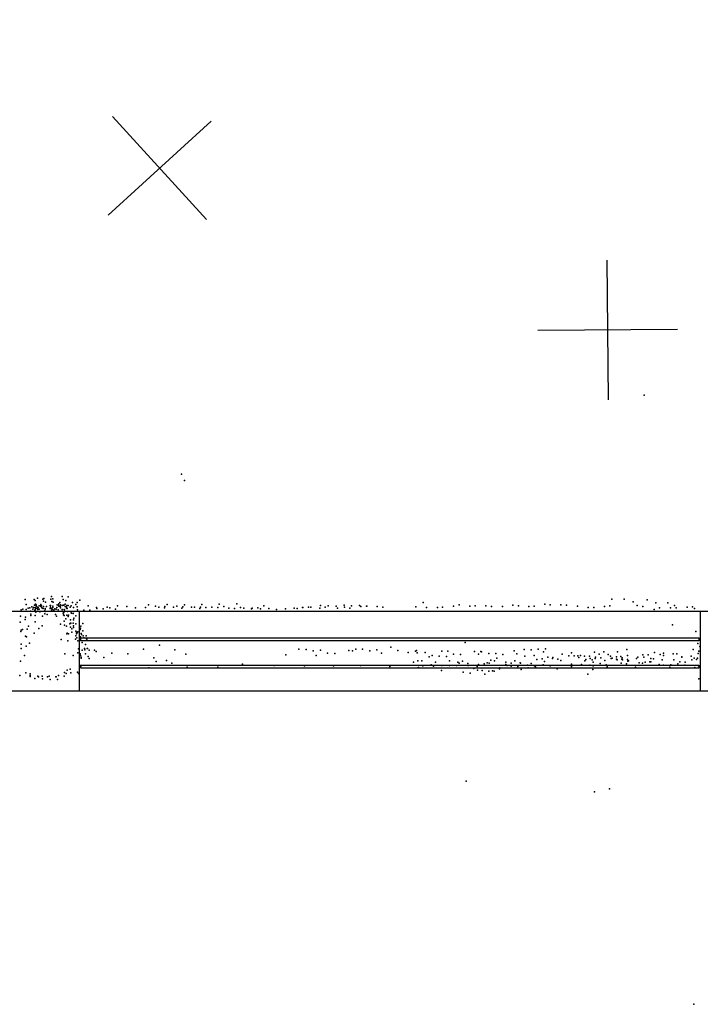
# Model space of a CAD drawing. Header units: millimetres. Extents: x -42542 to 45243, y -38526 to 67765.
# Tile 7 of 71: x -14572 to -12623, y -523 to 2299. Entities that reach past the tile are written whole.
import ezdxf

# ---------------------------------------------------------------- set-up
doc = ezdxf.new("R2010")
doc.units = ezdxf.units.MM
for name, color, linetype in [('P', 9, 'Continuous'), ('PANOS', 10, 'Continuous'), ('ROOMS', 1, 'Continuous'), ('WALLS', 3, 'Continuous'), ('WINDOWS', 6, 'Continuous')]:
    doc.layers.add(name, color=color, linetype=linetype)

# ---------------------------------------------------------------- blocks, each defined once
blk = doc.blocks.new('1-Standard_5B')
for points in [[(-590, 42.9766), (589.999, 42.9766), (589.999, 32.9766), (-590, 32.9766), (-590, 42.9766)], [(-590.014, -44.0958), (589.985, -44.0958), (589.985, -54.0958), (-590.014, -54.0958), (-590.014, -44.0958)]]:
    blk.add_lwpolyline(points)

msp = doc.modelspace()

# ---------------------------------------------------------------- linework, layer by layer
at = {"layer": 'P'}
for p in [(-12784, 1223), (-14109, 996), (-14100, 978), (-14557, 637), (-14554, 623), (-14531, 637), (-14530, 621), (-14528, 634), (-14527, 624), (-14525, 622), (-14521, 641), (-14512, 623), (-14506, 638), (-14504, 632), (-14503, 640), (-14498, 629), (-14483, 638), (-14481, 646), (-14480, 631), (-14477, 639), (-14476, 629), (-14465, 622), (-14462, 621), (-14460, 625), (-14457, 628), (-14455, 622), (-14451, 646), (-14448, 637), (-14448, 621), (-14446, 621), (-14442, 624), (-14440, 634), (-14433, 645), (-14421, 628), (-14411, 623), (-14408, 628), (-14400, 635), (-14203, 622), (-14150, 623), (-14100, 622), (-14051, 623), (-14001, 624), (-13950, 625), (-13643, 621), (-13417, 628), (-13314, 622), (-13160, 621), (-13068, 624), (-13053, 622), (-13022, 622), (-13006, 621), (-12876, 638), (-12841, 638), (-12815, 630), (-12775, 636), (-12750, 627), (-12716, 627), (-14568, 607), (-14563, 609), (-14554, 608), (-14548, 612), (-14543, 613), (-14541, 604), (-14540, 595), (-14537, 616), (-14535, 609), (-14533, 614), (-14529, 606), (-14528, 614), (-14528, 613), (-14528, 607), (-14528, 604), (-14526, 611), (-14526, 601), (-14525, 619), (-14523, 616), (-14521, 611), (-14520, 608), (-14519, 614), (-14516, 619), (-14516, 609), (-14515, 602), (-14513, 619), (-14512, 617), (-14510, 619), (-14509, 613), (-14507, 612), (-14505, 611), (-14504, 617), (-14504, 617), (-14500, 605), (-14500, 596), (-14499, 611), (-14499, 609), (-14499, 603), (-14495, 617), (-14494, 594), (-14485, 620), (-14485, 611), (-14484, 620), (-14484, 615), (-14481, 611), (-14481, 610), (-14481, 605), (-14479, 608), (-14478, 608), (-14477, 618), (-14477, 614), (-14474, 606), (-14474, 606), (-14472, 610), (-14470, 594), (-14468, 609), (-14466, 614), (-14462, 607), (-14460, 618), (-14456, 619), (-14456, 617), (-14455, 613), (-14451, 620), (-14451, 608), (-14451, 604), (-14448, 598), (-14447, 593), (-14446, 600), (-14445, 608), (-14445, 603), (-14444, 607), (-14442, 617), (-14438, 615), (-14438, 612), (-14437, 620), (-14436, 611), (-14435, 603), (-14433, 620), (-14428, 615), (-14425, 619), (-14425, 599), (-14424, 598), (-14419, 597), (-14419, 597), (-14418, 614), (-14417, 603), (-14408, 616), (-14407, 607), (-14389, 606), (-14376, 619), (-14371, 606), (-14352, 614), (-14351, 611), (-14333, 610), (-14322, 615), (-14314, 613), (-14298, 609), (-14292, 619), (-14265, 617), (-14241, 613), (-14212, 614), (-14183, 618), (-14174, 615), (-14158, 613), (-14157, 617), (-14132, 615), (-14122, 618), (-14108, 612), (-14105, 616), (-14080, 615), (-14072, 615), (-14056, 611), (-14054, 615), (-14039, 614), (-14022, 615), (-14005, 614), (-13988, 617), (-13973, 612), (-13957, 611), (-13940, 614), (-13930, 612), (-13908, 610), (-13906, 612), (-13890, 613), (-13883, 610), (-13873, 619), (-13859, 611), (-13859, 611), (-13837, 608), (-13811, 610), (-13786, 612), (-13778, 611), (-13762, 614), (-13761, 614), (-13745, 615), (-13738, 615), (-13713, 612), (-13711, 620), (-13697, 615), (-13689, 619), (-13666, 618), (-13662, 612), (-13642, 615), (-13627, 612), (-13622, 619), (-13599, 620), (-13595, 617), (-13579, 618), (-13578, 618), (-13548, 617), (-13532, 615), (-13438, 616), (-13407, 614), (-13376, 614), (-13361, 615), (-13330, 618), (-13283, 618), (-13268, 619), (-13237, 619), (-13221, 617), (-13190, 617), (-13144, 619), (-13114, 617), (-13099, 618), (-12975, 618), (-12944, 614), (-12928, 614), (-12897, 617), (-12882, 619), (-12804, 620), (-12788, 617), (-12755, 608), (-12740, 613), (-12708, 613), (-12697, 620), (-12692, 613), (-12661, 615), (-12645, 616), (-12640, 611), (-14571, 572), (-14570, 589), (-14557, 580), (-14556, 586), (-14540, 591), (-14528, 591), (-14528, 573), (-14507, 589), (-14467, 589), (-14455, 566), (-14445, 591), (-14445, 575), (-14440, 582), (-14437, 592), (-14433, 588), (-14432, 592), (-14429, 567), (-14427, 579), (-14427, 569), (-14426, 569), (-14419, 569), (-14418, 579), (-14417, 584), (-14411, 590), (-14411, 567), (-14391, 568), (-14569, 545), (-14568, 549), (-14564, 551), (-14551, 552), (-14547, 561), (-14531, 541), (-14517, 554), (-14508, 562), (-14444, 563), (-14438, 561), (-14437, 539), (-14436, 541), (-14432, 539), (-14427, 558), (-14423, 553), (-14423, 543), (-14418, 562), (-14418, 557), (-14411, 546), (-14410, 543), (-14410, 543), (-14410, 539), (-14409, 540), (-14408, 542), (-14406, 544), (-14399, 555), (-14399, 551), (-14398, 555), (-14397, 561), (-14396, 540), (-14395, 537), (-14391, 547), (-12703, 564), (-12636, 545), (-14568, 509), (-14556, 532), (-14553, 530), (-14544, 512), (-14453, 522), (-14434, 519), (-14412, 523), (-14411, 533), (-14409, 527), (-14406, 519), (-14398, 530), (-14397, 520), (-14393, 514), (-14390, 533), (-14390, 533), (-14389, 527), (-14384, 508), (-14382, 533), (-14381, 524), (-14380, 523), (-13296, 514), (-12630, 511), (-14568, 497), (-14554, 503), (-14443, 481), (-14406, 484), (-14404, 496), (-14399, 481), (-14393, 492), (-14387, 497), (-14386, 493), (-14384, 481), (-14379, 497), (-14378, 497), (-14373, 492), (-14358, 492), (-14353, 488), (-14308, 483), (-14263, 481), (-14218, 495), (-14172, 506), (-14128, 493), (-14096, 480), (-13773, 495), (-13752, 494), (-13732, 490), (-13711, 492), (-13691, 483), (-13670, 482), (-13630, 491), (-13619, 490), (-13610, 495), (-13590, 495), (-13569, 490), (-13549, 493), (-13536, 483), (-13509, 500), (-13489, 491), (-13460, 485), (-13439, 489), (-13436, 491), (-13434, 484), (-13411, 485), (-13363, 489), (-13346, 489), (-13330, 480), (-13270, 488), (-13258, 480), (-13252, 488), (-13250, 487), (-13229, 482), (-13209, 482), (-13156, 490), (-13148, 481), (-13127, 494), (-13107, 493), (-13087, 495), (-13072, 487), (-13066, 496), (-13019, 480), (-12992, 484), (-12926, 486), (-12913, 480), (-12899, 487), (-12860, 487), (-12833, 494), (-12754, 485), (-12728, 483), (-12701, 481), (-12690, 481), (-12643, 494), (-12629, 482), (-12627, 489), (-12624, 502), (-14570, 460), (-14558, 477), (-14419, 477), (-14398, 477), (-14396, 472), (-14396, 469), (-14376, 474), (-14373, 468), (-14331, 471), (-14188, 470), (-14181, 459), (-14152, 462), (-14137, 455), (-13934, 452), (-13810, 478), (-13723, 477), (-13444, 457), (-13432, 461), (-13421, 461), (-13400, 473), (-13391, 477), (-13381, 457), (-13371, 475), (-13350, 474), (-13341, 461), (-13317, 457), (-13314, 455), (-13310, 479), (-13304, 460), (-13289, 454), (-13242, 453), (-13233, 456), (-13228, 455), (-13223, 463), (-13212, 461), (-13206, 469), (-13189, 479), (-13180, 457), (-13165, 455), (-13154, 461), (-13139, 456), (-13138, 455), (-13126, 475), (-13107, 454), (-13099, 477), (-13091, 465), (-13076, 467), (-13069, 459), (-13060, 472), (-13046, 468), (-13045, 471), (-13031, 466), (-13022, 462), (-13000, 476), (-12992, 452), (-12984, 476), (-12974, 476), (-12971, 471), (-12966, 477), (-12955, 475), (-12954, 461), (-12951, 465), (-12940, 475), (-12938, 468), (-12933, 464), (-12930, 457), (-12924, 468), (-12923, 472), (-12910, 454), (-12908, 470), (-12896, 462), (-12887, 479), (-12880, 475), (-12878, 468), (-12875, 469), (-12863, 473), (-12863, 466), (-12861, 464), (-12851, 474), (-12850, 455), (-12848, 466), (-12847, 470), (-12846, 464), (-12834, 453), (-12832, 477), (-12832, 465), (-12831, 460), (-12829, 461), (-12806, 468), (-12802, 472), (-12798, 456), (-12789, 455), (-12788, 478), (-12785, 472), (-12781, 457), (-12772, 478), (-12768, 458), (-12765, 468), (-12765, 458), (-12757, 467), (-12738, 479), (-12732, 464), (-12728, 477), (-12699, 464), (-12687, 453), (-12682, 458), (-12676, 473), (-12676, 472), (-12666, 457), (-12649, 475), (-12647, 464), (-12641, 469), (-12634, 465), (-12631, 469), (-14555, 427), (-14542, 424), (-14444, 428), (-14439, 425), (-14436, 435), (-14428, 437), (-14426, 427), (-14407, 429), (-14404, 425), (-14399, 448), (-14396, 447), (-14202, 441), (-14093, 443), (-14005, 443), (-13843, 448), (-13757, 447), (-13674, 447), (-13596, 448), (-13512, 445), (-13430, 442), (-13418, 447), (-13394, 450), (-13387, 446), (-13364, 434), (-13363, 448), (-13341, 448), (-13321, 448), (-13302, 429), (-13288, 448), (-13282, 426), (-13272, 439), (-13262, 445), (-13261, 435), (-13258, 451), (-13248, 434), (-13229, 432), (-13218, 433), (-13213, 432), (-13198, 438), (-13197, 441), (-13180, 451), (-13180, 450), (-13176, 448), (-13165, 446), (-13146, 445), (-13136, 436), (-13118, 449), (-13116, 441), (-13098, 447), (-13095, 444), (-13073, 450), (-13053, 447), (-13033, 438), (-12992, 445), (-12963, 451), (-12939, 449), (-12931, 436), (-12930, 447), (-12893, 450), (-12890, 448), (-12890, 444), (-12809, 443), (-12741, 451), (-12728, 449), (-12710, 443), (-12707, 450), (-12667, 449), (-12639, 442), (-12628, 447), (-14572, 419), (-14542, 419), (-14542, 416), (-14529, 411), (-14520, 417), (-14518, 415), (-14508, 417), (-14507, 410), (-14493, 415), (-14488, 417), (-14485, 408), (-14469, 415), (-14468, 415), (-14464, 408), (-14461, 419), (-14445, 417), (-13240, 423), (-12945, 423), (-12627, 410), (-13294, 116), (-12926, 86), (-12883, 94), (-12642, -523)]:
    msp.add_point(p, dxfattribs=at)
at = {"layer": 'PANOS'}
for points in [[(-14024.2, 2008.1), (-14319.3, 1738.1)], [(-14306.8, 2020.7), (-14036.8, 1725.6)], [(-12890.3, 1609.3), (-12886.6, 1209.3)], [(-12688.5, 1411.2), (-13088.5, 1407.5)]]:
    msp.add_lwpolyline(points, dxfattribs=at)
at = {"layer": 'ROOMS'}
msp.add_lwpolyline([(-13570, 7372.4), (-13570, 3765.6), (-14763.8, 2571.8), (-16630.7, 2571.8), (-16630.7, 603.2), (-12319, 603.2), (-12134.3, 603.2), (-12134.3, 603.2), (-11909.1, 828.4), (-11756.5, 675.7), (-10577.9, 1854.3), (-9320.7, 603.2), (-8718.5, 603.2), (-2921, 603.2), (-2921, 11455.4)], dxfattribs=at)
at = {"layer": 'WALLS'}
msp.add_lwpolyline([(-16630.7, 603.2), (-12319, 603.2), (-12319, 476.2), (-12378.4, 374.6), (-16884.7, 374.6), (-16757.7, 476.2), (-16630.7, 603.2)], dxfattribs=at)
at = {"layer": 'WINDOWS'}
msp.add_lwpolyline([(-14401.1, 603.2), (-12623.1, 603.2), (-12623.1, 374.6), (-14401.1, 374.6), (-14401.1, 603.2)], dxfattribs=at)

# ---------------------------------------------------------------- block references
at = {"layer": 'WINDOWS', "xscale": 1.5, "yscale": 0.9}
msp.add_blockref('1-Standard_5B', (-13512.1, 488.9), dxfattribs=at)

doc.saveas('drawing.dxf')
